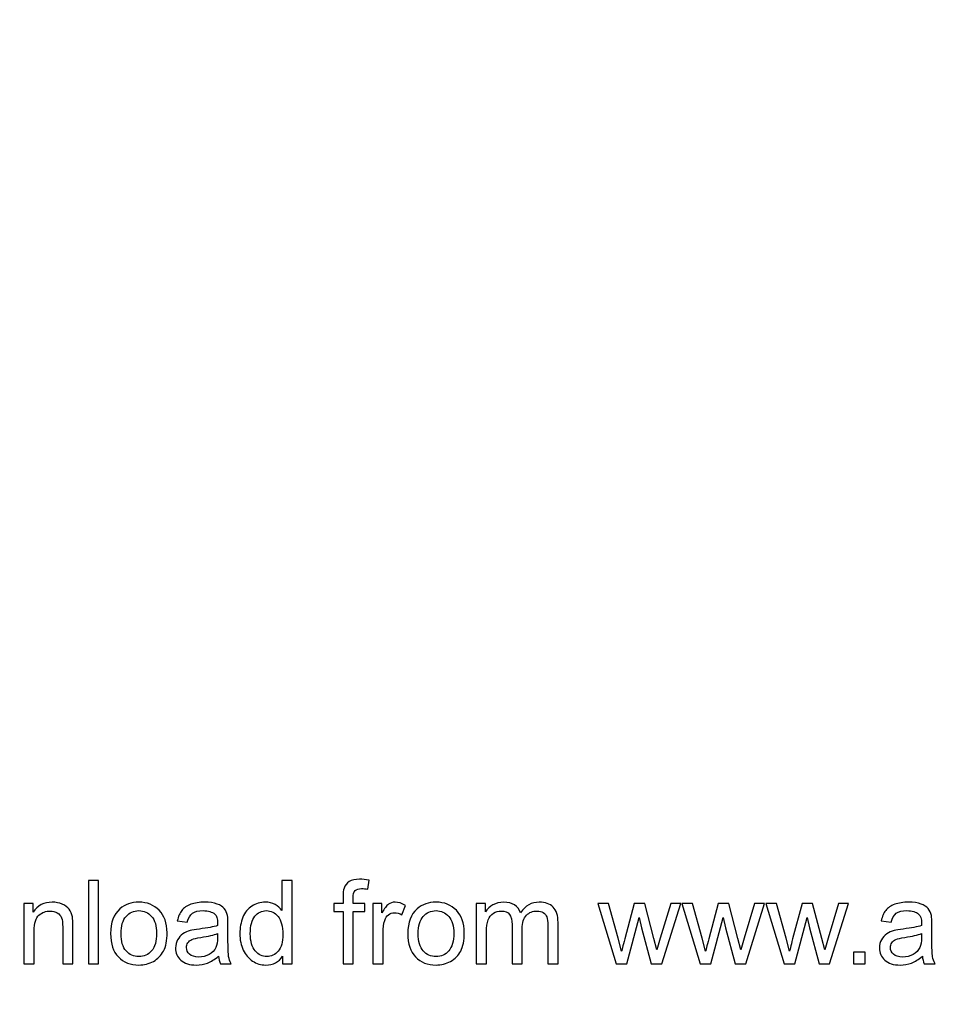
# Model space of a CAD drawing. Header units: millimetres. Extents: x -354 to 271, y -338 to 361.
# Tile 5 of 38: x -224 to -157, y -195 to -124. Entities that reach past the tile are written whole.
import ezdxf

# ---------------------------------------------------------------- set-up
doc = ezdxf.new("R2010")
doc.units = ezdxf.units.MM
doc.header["$MEASUREMENT"] = 0
doc.layers.add('Layer 1', color=7, linetype='Continuous')

msp = doc.modelspace()

# ---------------------------------------------------------------- linework, layer by layer
at = {"layer": 'Layer 1', "color": 175, "lineweight": 20}
msp.add_open_spline([(-353.4926, -301.8892), (-353.4926, -301.8892), (28.113, -301.8892), (28.113, -301.8892), (28.113, -301.8892), (28.113, -301.8892), (28.113, -51.8892), (28.113, -51.8892), (28.113, -51.8892), (28.113, -51.8892), (-353.4926, -51.8892), (-353.4926, -51.8892), (-353.4926, -51.8892), (-353.4926, -51.8892), (-353.4926, -301.8892), (-353.4926, -301.8892), (-353.4926, -301.8892), (-353.4926, -301.8892), (-353.4926, -301.8892), (-353.4926, -301.8892)], degree=3, knots=[0, 0, 0, 0, 0.1666667, 0.1666667, 0.1666667, 0.1666667, 0.3333333, 0.3333333, 0.3333333, 0.3333333, 0.5, 0.5, 0.5, 0.5, 0.6666667, 0.6666667, 0.6666667, 0.6666667, 1, 1, 1, 1], dxfattribs=at)
at = {"layer": 'Layer 1', "color": 7}
for points, knots in [([(-219.148, -192.4607), (-219.148, -192.4607), (-219.148, -186.3985), (-219.148, -186.3985), (-219.148, -186.3985), (-219.148, -186.3985), (-218.403, -186.3985), (-218.403, -186.3985), (-218.403, -186.3985), (-218.403, -186.3985), (-218.403, -192.4607), (-218.403, -192.4607), (-218.403, -192.4607), (-218.403, -192.4607), (-219.148, -192.4607), (-219.148, -192.4607)], [0, 0, 0, 0, 0.2, 0.2, 0.2, 0.2, 0.4, 0.4, 0.4, 0.4, 0.6, 0.6, 0.6, 0.6, 1, 1, 1, 1]), ([(-204.996, -192.4607), (-204.996, -192.4607), (-204.996, -191.9033), (-204.996, -191.9033), (-204.996, -191.9033), (-205.2739, -192.3365), (-205.6832, -192.5538), (-206.2236, -192.5538), (-206.2236, -192.5538), (-206.5736, -192.5538), (-206.8953, -192.4579), (-207.1874, -192.2646), (-207.1874, -192.2646), (-207.4809, -192.0726), (-207.7081, -191.8031), (-207.8704, -191.4588), (-207.8704, -191.4588), (-208.0313, -191.1131), (-208.1117, -190.7166), (-208.1117, -190.2678), (-208.1117, -190.2678), (-208.1117, -189.8304), (-208.0383, -189.4339), (-207.893, -189.0768), (-207.893, -189.0768), (-207.7462, -188.7212), (-207.5275, -188.4475), (-207.2354, -188.2584), (-207.2354, -188.2584), (-206.9447, -188.0679), (-206.6173, -187.9733), (-206.2575, -187.9733), (-206.2575, -187.9733), (-205.9922, -187.9733), (-205.7565, -188.0298), (-205.5505, -188.1413), (-205.5505, -188.1413), (-205.3445, -188.2528), (-205.1766, -188.3995), (-205.0468, -188.5787), (-205.0468, -188.5787), (-205.0468, -188.5787), (-205.0468, -186.3985), (-205.0468, -186.3985), (-205.0468, -186.3985), (-205.0468, -186.3985), (-204.3017, -186.3985), (-204.3017, -186.3985), (-204.3017, -186.3985), (-204.3017, -186.3985), (-204.3017, -192.4607), (-204.3017, -192.4607), (-204.3017, -192.4607), (-204.3017, -192.4607), (-204.996, -192.4607), (-204.996, -192.4607)], [0, 0, 0, 0, 0.0666667, 0.0666667, 0.0666667, 0.0666667, 0.1333333, 0.1333333, 0.1333333, 0.1333333, 0.2, 0.2, 0.2, 0.2, 0.2666667, 0.2666667, 0.2666667, 0.2666667, 0.3333333, 0.3333333, 0.3333333, 0.3333333, 0.4, 0.4, 0.4, 0.4, 0.4666667, 0.4666667, 0.4666667, 0.4666667, 0.5333333, 0.5333333, 0.5333333, 0.5333333, 0.6, 0.6, 0.6, 0.6, 0.6666667, 0.6666667, 0.6666667, 0.6666667, 0.7333333, 0.7333333, 0.7333333, 0.7333333, 0.8, 0.8, 0.8, 0.8, 0.8666667, 0.8666667, 0.8666667, 0.8666667, 1, 1, 1, 1]), ([(-200.5933, -192.4607), (-200.5933, -192.4607), (-200.5933, -188.6422), (-200.5933, -188.6422), (-200.5933, -188.6422), (-200.5933, -188.6422), (-201.2537, -188.6422), (-201.2537, -188.6422), (-201.2537, -188.6422), (-201.2537, -188.6422), (-201.2537, -188.0665), (-201.2537, -188.0665), (-201.2537, -188.0665), (-201.2537, -188.0665), (-200.5933, -188.0665), (-200.5933, -188.0665), (-200.5933, -188.0665), (-200.5933, -188.0665), (-200.5933, -187.6008), (-200.5933, -187.6008), (-200.5933, -187.6008), (-200.5933, -187.3059), (-200.5679, -187.0872), (-200.5157, -186.9446), (-200.5157, -186.9446), (-200.4437, -186.7527), (-200.3195, -186.5961), (-200.1389, -186.4762), (-200.1389, -186.4762), (-199.9597, -186.3562), (-199.7071, -186.2969), (-199.3826, -186.2969), (-199.3826, -186.2969), (-199.1723, -186.2969), (-198.9409, -186.3223), (-198.6869, -186.3717), (-198.6869, -186.3717), (-198.6869, -186.3717), (-198.7984, -187.0237), (-198.7984, -187.0237), (-198.7984, -187.0237), (-198.9536, -186.9969), (-199.0989, -186.9827), (-199.2372, -186.9827), (-199.2372, -186.9827), (-199.463, -186.9827), (-199.6224, -187.0307), (-199.717, -187.1267), (-199.717, -187.1267), (-199.8101, -187.2226), (-199.8567, -187.4018), (-199.8567, -187.6643), (-199.8567, -187.6643), (-199.8567, -187.6643), (-199.8567, -188.0665), (-199.8567, -188.0665), (-199.8567, -188.0665), (-199.8567, -188.0665), (-199.0016, -188.0665), (-199.0016, -188.0665), (-199.0016, -188.0665), (-199.0016, -188.0665), (-199.0016, -188.6422), (-199.0016, -188.6422), (-199.0016, -188.6422), (-199.0016, -188.6422), (-199.8482, -188.6422), (-199.8482, -188.6422), (-199.8482, -188.6422), (-199.8482, -188.6422), (-199.8482, -192.4607), (-199.8482, -192.4607), (-199.8482, -192.4607), (-199.8482, -192.4607), (-200.5933, -192.4607), (-200.5933, -192.4607)], [0, 0, 0, 0, 0.05, 0.05, 0.05, 0.05, 0.1, 0.1, 0.1, 0.1, 0.15, 0.15, 0.15, 0.15, 0.2, 0.2, 0.2, 0.2, 0.25, 0.25, 0.25, 0.25, 0.3, 0.3, 0.3, 0.3, 0.35, 0.35, 0.35, 0.35, 0.4, 0.4, 0.4, 0.4, 0.45, 0.45, 0.45, 0.45, 0.5, 0.5, 0.5, 0.5, 0.55, 0.55, 0.55, 0.55, 0.6, 0.6, 0.6, 0.6, 0.65, 0.65, 0.65, 0.65, 0.7, 0.7, 0.7, 0.7, 0.75, 0.75, 0.75, 0.75, 0.8, 0.8, 0.8, 0.8, 0.85, 0.85, 0.85, 0.85, 0.9, 0.9, 0.9, 0.9, 1, 1, 1, 1]), ([(-223.84, -192.4607), (-223.84, -192.4607), (-223.84, -188.0665), (-223.84, -188.0665), (-223.84, -188.0665), (-223.84, -188.0665), (-223.1711, -188.0665), (-223.1711, -188.0665), (-223.1711, -188.0665), (-223.1711, -188.0665), (-223.1711, -188.6902), (-223.1711, -188.6902), (-223.1711, -188.6902), (-222.8494, -188.2118), (-222.3837, -187.9733), (-221.7755, -187.9733), (-221.7755, -187.9733), (-221.5102, -187.9733), (-221.2675, -188.0213), (-221.046, -188.1159), (-221.046, -188.1159), (-220.8244, -188.2104), (-220.6579, -188.336), (-220.5479, -188.4898), (-220.5479, -188.4898), (-220.4378, -188.6436), (-220.3602, -188.8271), (-220.3164, -189.0387), (-220.3164, -189.0387), (-220.2896, -189.177), (-220.2755, -189.4183), (-220.2755, -189.7626), (-220.2755, -189.7626), (-220.2755, -189.7626), (-220.2755, -192.4607), (-220.2755, -192.4607), (-220.2755, -192.4607), (-220.2755, -192.4607), (-221.0206, -192.4607), (-221.0206, -192.4607), (-221.0206, -192.4607), (-221.0206, -192.4607), (-221.0206, -189.7909), (-221.0206, -189.7909), (-221.0206, -189.7909), (-221.0206, -189.4875), (-221.0488, -189.2603), (-221.1067, -189.1107), (-221.1067, -189.1107), (-221.1645, -188.9611), (-221.2675, -188.8412), (-221.4143, -188.7509), (-221.4143, -188.7509), (-221.561, -188.662), (-221.7346, -188.6168), (-221.9322, -188.6168), (-221.9322, -188.6168), (-222.2483, -188.6168), (-222.5206, -188.717), (-222.7506, -188.9188), (-222.7506, -188.9188), (-222.9806, -189.1192), (-223.0949, -189.5016), (-223.0949, -190.0632), (-223.0949, -190.0632), (-223.0949, -190.0632), (-223.0949, -192.4607), (-223.0949, -192.4607), (-223.0949, -192.4607), (-223.0949, -192.4607), (-223.84, -192.4607), (-223.84, -192.4607)], [0, 0, 0, 0, 0.0526316, 0.0526316, 0.0526316, 0.0526316, 0.1052632, 0.1052632, 0.1052632, 0.1052632, 0.1578947, 0.1578947, 0.1578947, 0.1578947, 0.2105263, 0.2105263, 0.2105263, 0.2105263, 0.2631579, 0.2631579, 0.2631579, 0.2631579, 0.3157895, 0.3157895, 0.3157895, 0.3157895, 0.3684211, 0.3684211, 0.3684211, 0.3684211, 0.4210526, 0.4210526, 0.4210526, 0.4210526, 0.4736842, 0.4736842, 0.4736842, 0.4736842, 0.5263158, 0.5263158, 0.5263158, 0.5263158, 0.5789474, 0.5789474, 0.5789474, 0.5789474, 0.6315789, 0.6315789, 0.6315789, 0.6315789, 0.6842105, 0.6842105, 0.6842105, 0.6842105, 0.7368421, 0.7368421, 0.7368421, 0.7368421, 0.7894737, 0.7894737, 0.7894737, 0.7894737, 0.8421053, 0.8421053, 0.8421053, 0.8421053, 0.8947368, 0.8947368, 0.8947368, 0.8947368, 1, 1, 1, 1]), ([(-217.5295, -190.2636), (-217.5295, -189.4522), (-217.3037, -188.8511), (-216.8508, -188.4602), (-216.8508, -188.4602), (-216.474, -188.1356), (-216.0125, -187.9733), (-215.4693, -187.9733), (-215.4693, -187.9733), (-214.8667, -187.9733), (-214.3728, -188.1709), (-213.989, -188.566), (-213.989, -188.566), (-213.6066, -188.9597), (-213.4147, -189.5058), (-213.4147, -190.2015), (-213.4147, -190.2015), (-213.4147, -190.7659), (-213.4993, -191.209), (-213.6687, -191.5322), (-213.6687, -191.5322), (-213.838, -191.8553), (-214.085, -192.1065), (-214.4095, -192.2857), (-214.4095, -192.2857), (-214.7327, -192.4649), (-215.0869, -192.5538), (-215.4693, -192.5538), (-215.4693, -192.5538), (-216.0845, -192.5538), (-216.5812, -192.3577), (-216.9608, -191.964), (-216.9608, -191.964), (-217.3404, -191.5703), (-217.5295, -191.003), (-217.5295, -190.2636)], [0, 0, 0, 0, 0.1, 0.1, 0.1, 0.1, 0.2, 0.2, 0.2, 0.2, 0.3, 0.3, 0.3, 0.3, 0.4, 0.4, 0.4, 0.4, 0.5, 0.5, 0.5, 0.5, 0.6, 0.6, 0.6, 0.6, 0.7, 0.7, 0.7, 0.7, 0.8, 0.8, 0.8, 0.8, 1, 1, 1, 1]), ([(-209.671, -191.9104), (-209.9476, -192.146), (-210.2143, -192.3111), (-210.4697, -192.4085), (-210.4697, -192.4085), (-210.7251, -192.5059), (-210.9988, -192.5538), (-211.2924, -192.5538), (-211.2924, -192.5538), (-211.775, -192.5538), (-212.1461, -192.4367), (-212.4057, -192.2011), (-212.4057, -192.2011), (-212.6654, -191.9668), (-212.7952, -191.6662), (-212.7952, -191.3008), (-212.7952, -191.3008), (-212.7952, -191.0863), (-212.7458, -190.8901), (-212.6484, -190.7123), (-212.6484, -190.7123), (-212.5497, -190.5345), (-212.4213, -190.3934), (-212.2632, -190.2862), (-212.2632, -190.2862), (-212.1038, -190.1789), (-211.926, -190.0971), (-211.727, -190.042), (-211.727, -190.042), (-211.5802, -190.0039), (-211.3587, -189.9673), (-211.0638, -189.9306), (-211.0638, -189.9306), (-210.4626, -189.86), (-210.0181, -189.7739), (-209.7345, -189.6752), (-209.7345, -189.6752), (-209.7317, -189.5736), (-209.7303, -189.5086), (-209.7303, -189.4818), (-209.7303, -189.4818), (-209.7303, -189.1799), (-209.8008, -188.9668), (-209.9419, -188.8426), (-209.9419, -188.8426), (-210.1324, -188.6747), (-210.4161, -188.5914), (-210.7914, -188.5914), (-210.7914, -188.5914), (-211.1428, -188.5914), (-211.4024, -188.6535), (-211.5689, -188.7763), (-211.5689, -188.7763), (-211.7369, -188.899), (-211.8596, -189.1164), (-211.9401, -189.4296), (-211.9401, -189.4296), (-211.9401, -189.4296), (-212.6682, -189.328), (-212.6682, -189.328), (-212.6682, -189.328), (-212.6019, -189.0162), (-212.4932, -188.7636), (-212.3408, -188.5717), (-212.3408, -188.5717), (-212.1884, -188.3798), (-211.9683, -188.233), (-211.6804, -188.1286), (-211.6804, -188.1286), (-211.394, -188.0256), (-211.0595, -187.9733), (-210.6813, -187.9733), (-210.6813, -187.9733), (-210.306, -187.9733), (-209.9998, -188.0171), (-209.7641, -188.106), (-209.7641, -188.106), (-209.5299, -188.1949), (-209.3563, -188.305), (-209.2462, -188.439), (-209.2462, -188.439), (-209.1362, -188.5731), (-209.0586, -188.7424), (-209.0134, -188.947), (-209.0134, -188.947), (-208.9894, -189.074), (-208.9767, -189.3026), (-208.9767, -189.6314), (-208.9767, -189.6314), (-208.9767, -189.6314), (-208.9767, -190.6192), (-208.9767, -190.6192), (-208.9767, -190.6192), (-208.9767, -191.3092), (-208.9612, -191.7453), (-208.9302, -191.9301), (-208.9302, -191.9301), (-208.9005, -192.115), (-208.8384, -192.2914), (-208.7481, -192.4607), (-208.7481, -192.4607), (-208.7481, -192.4607), (-209.5271, -192.4607), (-209.5271, -192.4607), (-209.5271, -192.4607), (-209.6018, -192.3041), (-209.6498, -192.1206), (-209.671, -191.9104)], [0, 0, 0, 0, 0.0357143, 0.0357143, 0.0357143, 0.0357143, 0.0714286, 0.0714286, 0.0714286, 0.0714286, 0.1071429, 0.1071429, 0.1071429, 0.1071429, 0.1428571, 0.1428571, 0.1428571, 0.1428571, 0.1785714, 0.1785714, 0.1785714, 0.1785714, 0.2142857, 0.2142857, 0.2142857, 0.2142857, 0.25, 0.25, 0.25, 0.25, 0.2857143, 0.2857143, 0.2857143, 0.2857143, 0.3214286, 0.3214286, 0.3214286, 0.3214286, 0.3571429, 0.3571429, 0.3571429, 0.3571429, 0.3928571, 0.3928571, 0.3928571, 0.3928571, 0.4285714, 0.4285714, 0.4285714, 0.4285714, 0.4642857, 0.4642857, 0.4642857, 0.4642857, 0.5, 0.5, 0.5, 0.5, 0.5357143, 0.5357143, 0.5357143, 0.5357143, 0.5714286, 0.5714286, 0.5714286, 0.5714286, 0.6071429, 0.6071429, 0.6071429, 0.6071429, 0.6428571, 0.6428571, 0.6428571, 0.6428571, 0.6785714, 0.6785714, 0.6785714, 0.6785714, 0.7142857, 0.7142857, 0.7142857, 0.7142857, 0.75, 0.75, 0.75, 0.75, 0.7857143, 0.7857143, 0.7857143, 0.7857143, 0.8214286, 0.8214286, 0.8214286, 0.8214286, 0.8571429, 0.8571429, 0.8571429, 0.8571429, 0.8928571, 0.8928571, 0.8928571, 0.8928571, 0.9285714, 0.9285714, 0.9285714, 0.9285714, 1, 1, 1, 1]), ([(-198.4273, -192.4607), (-198.4273, -192.4607), (-198.4273, -188.0665), (-198.4273, -188.0665), (-198.4273, -188.0665), (-198.4273, -188.0665), (-197.7584, -188.0665), (-197.7584, -188.0665), (-197.7584, -188.0665), (-197.7584, -188.0665), (-197.7584, -188.7396), (-197.7584, -188.7396), (-197.7584, -188.7396), (-197.5877, -188.4277), (-197.4296, -188.2217), (-197.2843, -188.1229), (-197.2843, -188.1229), (-197.1389, -188.0227), (-196.9795, -187.9733), (-196.8059, -187.9733), (-196.8059, -187.9733), (-196.5547, -187.9733), (-196.2993, -188.0524), (-196.0397, -188.209), (-196.0397, -188.209), (-196.0397, -188.209), (-196.3049, -188.8962), (-196.3049, -188.8962), (-196.3049, -188.8962), (-196.4856, -188.7946), (-196.6662, -188.7438), (-196.8468, -188.7438), (-196.8468, -188.7438), (-197.0091, -188.7438), (-197.1544, -188.7932), (-197.2828, -188.8906), (-197.2828, -188.8906), (-197.4113, -188.9879), (-197.503, -189.1234), (-197.558, -189.297), (-197.558, -189.297), (-197.6413, -189.5609), (-197.6822, -189.8501), (-197.6822, -190.1648), (-197.6822, -190.1648), (-197.6822, -190.1648), (-197.6822, -192.4607), (-197.6822, -192.4607), (-197.6822, -192.4607), (-197.6822, -192.4607), (-198.4273, -192.4607), (-198.4273, -192.4607)], [0, 0, 0, 0, 0.0714286, 0.0714286, 0.0714286, 0.0714286, 0.1428571, 0.1428571, 0.1428571, 0.1428571, 0.2142857, 0.2142857, 0.2142857, 0.2142857, 0.2857143, 0.2857143, 0.2857143, 0.2857143, 0.3571429, 0.3571429, 0.3571429, 0.3571429, 0.4285714, 0.4285714, 0.4285714, 0.4285714, 0.5, 0.5, 0.5, 0.5, 0.5714286, 0.5714286, 0.5714286, 0.5714286, 0.6428571, 0.6428571, 0.6428571, 0.6428571, 0.7142857, 0.7142857, 0.7142857, 0.7142857, 0.7857143, 0.7857143, 0.7857143, 0.7857143, 0.8571429, 0.8571429, 0.8571429, 0.8571429, 1, 1, 1, 1]), ([(-195.8788, -190.2636), (-195.8788, -189.4522), (-195.653, -188.8511), (-195.2001, -188.4602), (-195.2001, -188.4602), (-194.8233, -188.1356), (-194.3618, -187.9733), (-193.8186, -187.9733), (-193.8186, -187.9733), (-193.216, -187.9733), (-192.7221, -188.1709), (-192.3383, -188.566), (-192.3383, -188.566), (-191.9559, -188.9597), (-191.764, -189.5058), (-191.764, -190.2015), (-191.764, -190.2015), (-191.764, -190.7659), (-191.8486, -191.209), (-192.018, -191.5322), (-192.018, -191.5322), (-192.1873, -191.8553), (-192.4343, -192.1065), (-192.7588, -192.2857), (-192.7588, -192.2857), (-193.082, -192.4649), (-193.4362, -192.5538), (-193.8186, -192.5538), (-193.8186, -192.5538), (-194.4338, -192.5538), (-194.9305, -192.3577), (-195.3101, -191.964), (-195.3101, -191.964), (-195.6897, -191.5703), (-195.8788, -191.003), (-195.8788, -190.2636)], [0, 0, 0, 0, 0.1, 0.1, 0.1, 0.1, 0.2, 0.2, 0.2, 0.2, 0.3, 0.3, 0.3, 0.3, 0.4, 0.4, 0.4, 0.4, 0.5, 0.5, 0.5, 0.5, 0.6, 0.6, 0.6, 0.6, 0.7, 0.7, 0.7, 0.7, 0.8, 0.8, 0.8, 0.8, 1, 1, 1, 1]), ([(-190.8905, -192.4607), (-190.8905, -192.4607), (-190.8905, -188.0665), (-190.8905, -188.0665), (-190.8905, -188.0665), (-190.8905, -188.0665), (-190.2216, -188.0665), (-190.2216, -188.0665), (-190.2216, -188.0665), (-190.2216, -188.0665), (-190.2216, -188.6874), (-190.2216, -188.6874), (-190.2216, -188.6874), (-190.0848, -188.4729), (-189.9013, -188.2993), (-189.6727, -188.1695), (-189.6727, -188.1695), (-189.4441, -188.0383), (-189.1845, -187.9733), (-188.8924, -187.9733), (-188.8924, -187.9733), (-188.5678, -187.9733), (-188.3011, -188.0411), (-188.0937, -188.1751), (-188.0937, -188.1751), (-187.8862, -188.3106), (-187.7395, -188.4983), (-187.6548, -188.741), (-187.6548, -188.741), (-187.3049, -188.2288), (-186.8519, -187.9733), (-186.2931, -187.9733), (-186.2931, -187.9733), (-185.8556, -187.9733), (-185.5184, -188.0933), (-185.2841, -188.3346), (-185.2841, -188.3346), (-185.0485, -188.5759), (-184.9299, -188.947), (-184.9299, -189.448), (-184.9299, -189.448), (-184.9299, -189.448), (-184.9299, -192.4607), (-184.9299, -192.4607), (-184.9299, -192.4607), (-184.9299, -192.4607), (-185.675, -192.4607), (-185.675, -192.4607), (-185.675, -192.4607), (-185.675, -192.4607), (-185.675, -189.6949), (-185.675, -189.6949), (-185.675, -189.6949), (-185.675, -189.3986), (-185.7004, -189.1841), (-185.7484, -189.0529), (-185.7484, -189.0529), (-185.7964, -188.9216), (-185.8839, -188.8172), (-186.0123, -188.7368), (-186.0123, -188.7368), (-186.1393, -188.6563), (-186.2888, -188.6168), (-186.4596, -188.6168), (-186.4596, -188.6168), (-186.77, -188.6168), (-187.0269, -188.7198), (-187.2315, -188.9244), (-187.2315, -188.9244), (-187.4361, -189.1305), (-187.5377, -189.4593), (-187.5377, -189.9108), (-187.5377, -189.9108), (-187.5377, -189.9108), (-187.5377, -192.4607), (-187.5377, -192.4607), (-187.5377, -192.4607), (-187.5377, -192.4607), (-188.2828, -192.4607), (-188.2828, -192.4607), (-188.2828, -192.4607), (-188.2828, -192.4607), (-188.2828, -189.6088), (-188.2828, -189.6088), (-188.2828, -189.6088), (-188.2828, -189.2786), (-188.3434, -189.0303), (-188.4648, -188.8652), (-188.4648, -188.8652), (-188.5861, -188.7001), (-188.7851, -188.6168), (-189.0603, -188.6168), (-189.0603, -188.6168), (-189.2691, -188.6168), (-189.4624, -188.6719), (-189.6402, -188.7819), (-189.6402, -188.7819), (-189.818, -188.892), (-189.9465, -189.0529), (-190.0269, -189.2659), (-190.0269, -189.2659), (-190.1059, -189.4776), (-190.1454, -189.7838), (-190.1454, -190.1832), (-190.1454, -190.1832), (-190.1454, -190.1832), (-190.1454, -192.4607), (-190.1454, -192.4607), (-190.1454, -192.4607), (-190.1454, -192.4607), (-190.8905, -192.4607), (-190.8905, -192.4607)], [0, 0, 0, 0, 0.0344828, 0.0344828, 0.0344828, 0.0344828, 0.0689655, 0.0689655, 0.0689655, 0.0689655, 0.1034483, 0.1034483, 0.1034483, 0.1034483, 0.137931, 0.137931, 0.137931, 0.137931, 0.1724138, 0.1724138, 0.1724138, 0.1724138, 0.2068966, 0.2068966, 0.2068966, 0.2068966, 0.2413793, 0.2413793, 0.2413793, 0.2413793, 0.2758621, 0.2758621, 0.2758621, 0.2758621, 0.3103448, 0.3103448, 0.3103448, 0.3103448, 0.3448276, 0.3448276, 0.3448276, 0.3448276, 0.3793103, 0.3793103, 0.3793103, 0.3793103, 0.4137931, 0.4137931, 0.4137931, 0.4137931, 0.4482759, 0.4482759, 0.4482759, 0.4482759, 0.4827586, 0.4827586, 0.4827586, 0.4827586, 0.5172414, 0.5172414, 0.5172414, 0.5172414, 0.5517241, 0.5517241, 0.5517241, 0.5517241, 0.5862069, 0.5862069, 0.5862069, 0.5862069, 0.6206897, 0.6206897, 0.6206897, 0.6206897, 0.6551724, 0.6551724, 0.6551724, 0.6551724, 0.6896552, 0.6896552, 0.6896552, 0.6896552, 0.7241379, 0.7241379, 0.7241379, 0.7241379, 0.7586207, 0.7586207, 0.7586207, 0.7586207, 0.7931034, 0.7931034, 0.7931034, 0.7931034, 0.8275862, 0.8275862, 0.8275862, 0.8275862, 0.862069, 0.862069, 0.862069, 0.862069, 0.8965517, 0.8965517, 0.8965517, 0.8965517, 0.9310345, 0.9310345, 0.9310345, 0.9310345, 1, 1, 1, 1]), ([(-158.3868, -191.9104), (-158.6634, -192.146), (-158.9301, -192.3111), (-159.1855, -192.4085), (-159.1855, -192.4085), (-159.4409, -192.5059), (-159.7146, -192.5538), (-160.0082, -192.5538), (-160.0082, -192.5538), (-160.4908, -192.5538), (-160.8619, -192.4367), (-161.1215, -192.2011), (-161.1215, -192.2011), (-161.3812, -191.9668), (-161.511, -191.6662), (-161.511, -191.3008), (-161.511, -191.3008), (-161.511, -191.0863), (-161.4616, -190.8901), (-161.3642, -190.7123), (-161.3642, -190.7123), (-161.2655, -190.5345), (-161.1371, -190.3934), (-160.979, -190.2862), (-160.979, -190.2862), (-160.8196, -190.1789), (-160.6418, -190.0971), (-160.4428, -190.042), (-160.4428, -190.042), (-160.296, -190.0039), (-160.0745, -189.9673), (-159.7796, -189.9306), (-159.7796, -189.9306), (-159.1784, -189.86), (-158.7339, -189.7739), (-158.4503, -189.6752), (-158.4503, -189.6752), (-158.4475, -189.5736), (-158.4461, -189.5086), (-158.4461, -189.4818), (-158.4461, -189.4818), (-158.4461, -189.1799), (-158.5166, -188.9668), (-158.6577, -188.8426), (-158.6577, -188.8426), (-158.8482, -188.6747), (-159.1319, -188.5914), (-159.5072, -188.5914), (-159.5072, -188.5914), (-159.8586, -188.5914), (-160.1182, -188.6535), (-160.2847, -188.7763), (-160.2847, -188.7763), (-160.4527, -188.899), (-160.5754, -189.1164), (-160.6559, -189.4296), (-160.6559, -189.4296), (-160.6559, -189.4296), (-161.384, -189.328), (-161.384, -189.328), (-161.384, -189.328), (-161.3177, -189.0162), (-161.209, -188.7636), (-161.0566, -188.5717), (-161.0566, -188.5717), (-160.9042, -188.3798), (-160.6841, -188.233), (-160.3962, -188.1286), (-160.3962, -188.1286), (-160.1098, -188.0256), (-159.7753, -187.9733), (-159.3971, -187.9733), (-159.3971, -187.9733), (-159.0218, -187.9733), (-158.7156, -188.0171), (-158.4799, -188.106), (-158.4799, -188.106), (-158.2457, -188.1949), (-158.0721, -188.305), (-157.962, -188.439), (-157.962, -188.439), (-157.852, -188.5731), (-157.7744, -188.7424), (-157.7292, -188.947), (-157.7292, -188.947), (-157.7052, -189.074), (-157.6925, -189.3026), (-157.6925, -189.6314), (-157.6925, -189.6314), (-157.6925, -189.6314), (-157.6925, -190.6192), (-157.6925, -190.6192), (-157.6925, -190.6192), (-157.6925, -191.3092), (-157.677, -191.7453), (-157.646, -191.9301), (-157.646, -191.9301), (-157.6163, -192.115), (-157.5542, -192.2914), (-157.4639, -192.4607), (-157.4639, -192.4607), (-157.4639, -192.4607), (-158.2429, -192.4607), (-158.2429, -192.4607), (-158.2429, -192.4607), (-158.3176, -192.3041), (-158.3656, -192.1206), (-158.3868, -191.9104)], [0, 0, 0, 0, 0.0357143, 0.0357143, 0.0357143, 0.0357143, 0.0714286, 0.0714286, 0.0714286, 0.0714286, 0.1071429, 0.1071429, 0.1071429, 0.1071429, 0.1428571, 0.1428571, 0.1428571, 0.1428571, 0.1785714, 0.1785714, 0.1785714, 0.1785714, 0.2142857, 0.2142857, 0.2142857, 0.2142857, 0.25, 0.25, 0.25, 0.25, 0.2857143, 0.2857143, 0.2857143, 0.2857143, 0.3214286, 0.3214286, 0.3214286, 0.3214286, 0.3571429, 0.3571429, 0.3571429, 0.3571429, 0.3928571, 0.3928571, 0.3928571, 0.3928571, 0.4285714, 0.4285714, 0.4285714, 0.4285714, 0.4642857, 0.4642857, 0.4642857, 0.4642857, 0.5, 0.5, 0.5, 0.5, 0.5357143, 0.5357143, 0.5357143, 0.5357143, 0.5714286, 0.5714286, 0.5714286, 0.5714286, 0.6071429, 0.6071429, 0.6071429, 0.6071429, 0.6428571, 0.6428571, 0.6428571, 0.6428571, 0.6785714, 0.6785714, 0.6785714, 0.6785714, 0.7142857, 0.7142857, 0.7142857, 0.7142857, 0.75, 0.75, 0.75, 0.75, 0.7857143, 0.7857143, 0.7857143, 0.7857143, 0.8214286, 0.8214286, 0.8214286, 0.8214286, 0.8571429, 0.8571429, 0.8571429, 0.8571429, 0.8928571, 0.8928571, 0.8928571, 0.8928571, 0.9285714, 0.9285714, 0.9285714, 0.9285714, 1, 1, 1, 1]), ([(-216.7675, -190.265), (-216.7675, -190.8266), (-216.6447, -191.2471), (-216.3992, -191.5251), (-216.3992, -191.5251), (-216.1522, -191.8045), (-215.8432, -191.9442), (-215.4693, -191.9442), (-215.4693, -191.9442), (-215.0996, -191.9442), (-214.7919, -191.8045), (-214.545, -191.5237), (-214.545, -191.5237), (-214.2995, -191.2429), (-214.1767, -190.8153), (-214.1767, -190.241), (-214.1767, -190.241), (-214.1767, -189.6991), (-214.3009, -189.2885), (-214.5478, -189.0105), (-214.5478, -189.0105), (-214.7948, -188.7311), (-215.1024, -188.5914), (-215.4693, -188.5914), (-215.4693, -188.5914), (-215.8432, -188.5914), (-216.1522, -188.7297), (-216.3992, -189.0077), (-216.3992, -189.0077), (-216.6447, -189.2857), (-216.7675, -189.7048), (-216.7675, -190.265)], [0, 0, 0, 0, 0.1111111, 0.1111111, 0.1111111, 0.1111111, 0.2222222, 0.2222222, 0.2222222, 0.2222222, 0.3333333, 0.3333333, 0.3333333, 0.3333333, 0.4444444, 0.4444444, 0.4444444, 0.4444444, 0.5555556, 0.5555556, 0.5555556, 0.5555556, 0.6666667, 0.6666667, 0.6666667, 0.6666667, 0.7777778, 0.7777778, 0.7777778, 0.7777778, 1, 1, 1, 1]), ([(-207.3497, -190.2692), (-207.3497, -190.8309), (-207.2312, -191.25), (-206.9927, -191.528), (-206.9927, -191.528), (-206.7556, -191.8059), (-206.4748, -191.9442), (-206.1517, -191.9442), (-206.1517, -191.9442), (-205.8257, -191.9442), (-205.5491, -191.8116), (-205.3205, -191.5463), (-205.3205, -191.5463), (-205.0933, -191.281), (-204.979, -190.876), (-204.979, -190.3313), (-204.979, -190.3313), (-204.979, -189.733), (-205.0947, -189.2927), (-205.3276, -189.0119), (-205.3276, -189.0119), (-205.559, -188.7311), (-205.8454, -188.5914), (-206.1855, -188.5914), (-206.1855, -188.5914), (-206.5171, -188.5914), (-206.7937, -188.7255), (-207.0167, -188.995), (-207.0167, -188.995), (-207.2382, -189.2645), (-207.3497, -189.6893), (-207.3497, -190.2692)], [0, 0, 0, 0, 0.1111111, 0.1111111, 0.1111111, 0.1111111, 0.2222222, 0.2222222, 0.2222222, 0.2222222, 0.3333333, 0.3333333, 0.3333333, 0.3333333, 0.4444444, 0.4444444, 0.4444444, 0.4444444, 0.5555556, 0.5555556, 0.5555556, 0.5555556, 0.6666667, 0.6666667, 0.6666667, 0.6666667, 0.7777778, 0.7777778, 0.7777778, 0.7777778, 1, 1, 1, 1]), ([(-195.1168, -190.265), (-195.1168, -190.8266), (-194.994, -191.2471), (-194.7485, -191.5251), (-194.7485, -191.5251), (-194.5015, -191.8045), (-194.1925, -191.9442), (-193.8186, -191.9442), (-193.8186, -191.9442), (-193.4489, -191.9442), (-193.1412, -191.8045), (-192.8943, -191.5237), (-192.8943, -191.5237), (-192.6488, -191.2429), (-192.526, -190.8153), (-192.526, -190.241), (-192.526, -190.241), (-192.526, -189.6991), (-192.6502, -189.2885), (-192.8971, -189.0105), (-192.8971, -189.0105), (-193.1441, -188.7311), (-193.4517, -188.5914), (-193.8186, -188.5914), (-193.8186, -188.5914), (-194.1925, -188.5914), (-194.5015, -188.7297), (-194.7485, -189.0077), (-194.7485, -189.0077), (-194.994, -189.2857), (-195.1168, -189.7048), (-195.1168, -190.265)], [0, 0, 0, 0, 0.1111111, 0.1111111, 0.1111111, 0.1111111, 0.2222222, 0.2222222, 0.2222222, 0.2222222, 0.3333333, 0.3333333, 0.3333333, 0.3333333, 0.4444444, 0.4444444, 0.4444444, 0.4444444, 0.5555556, 0.5555556, 0.5555556, 0.5555556, 0.6666667, 0.6666667, 0.6666667, 0.6666667, 0.7777778, 0.7777778, 0.7777778, 0.7777778, 1, 1, 1, 1]), ([(-180.6952, -192.4607), (-180.6952, -192.4607), (-182.023, -188.0665), (-182.023, -188.0665), (-182.023, -188.0665), (-182.023, -188.0665), (-181.2441, -188.0665), (-181.2441, -188.0665), (-181.2441, -188.0665), (-181.2441, -188.0665), (-180.5428, -190.6023), (-180.5428, -190.6023), (-180.5428, -190.6023), (-180.5428, -190.6023), (-180.2944, -191.5463), (-180.2944, -191.5463), (-180.2944, -191.5463), (-180.2845, -191.4997), (-180.2083, -191.1978), (-180.0672, -190.6404), (-180.0672, -190.6404), (-180.0672, -190.6404), (-179.3715, -188.0665), (-179.3715, -188.0665), (-179.3715, -188.0665), (-179.3715, -188.0665), (-178.6081, -188.0665), (-178.6081, -188.0665), (-178.6081, -188.0665), (-178.6081, -188.0665), (-177.9463, -190.6178), (-177.9463, -190.6178), (-177.9463, -190.6178), (-177.9463, -190.6178), (-177.7304, -191.4546), (-177.7304, -191.4546), (-177.7304, -191.4546), (-177.7304, -191.4546), (-177.4778, -190.6065), (-177.4778, -190.6065), (-177.4778, -190.6065), (-177.4778, -190.6065), (-176.7186, -188.0665), (-176.7186, -188.0665), (-176.7186, -188.0665), (-176.7186, -188.0665), (-175.9947, -188.0665), (-175.9947, -188.0665), (-175.9947, -188.0665), (-175.9947, -188.0665), (-177.3734, -192.4607), (-177.3734, -192.4607), (-177.3734, -192.4607), (-177.3734, -192.4607), (-178.1439, -192.4607), (-178.1439, -192.4607), (-178.1439, -192.4607), (-178.1439, -192.4607), (-178.841, -189.8318), (-178.841, -189.8318), (-178.841, -189.8318), (-178.841, -189.8318), (-179.0174, -189.0797), (-179.0174, -189.0797), (-179.0174, -189.0797), (-179.0174, -189.0797), (-179.9064, -192.4607), (-179.9064, -192.4607), (-179.9064, -192.4607), (-179.9064, -192.4607), (-180.6952, -192.4607), (-180.6952, -192.4607)], [0, 0, 0, 0, 0.0526316, 0.0526316, 0.0526316, 0.0526316, 0.1052632, 0.1052632, 0.1052632, 0.1052632, 0.1578947, 0.1578947, 0.1578947, 0.1578947, 0.2105263, 0.2105263, 0.2105263, 0.2105263, 0.2631579, 0.2631579, 0.2631579, 0.2631579, 0.3157895, 0.3157895, 0.3157895, 0.3157895, 0.3684211, 0.3684211, 0.3684211, 0.3684211, 0.4210526, 0.4210526, 0.4210526, 0.4210526, 0.4736842, 0.4736842, 0.4736842, 0.4736842, 0.5263158, 0.5263158, 0.5263158, 0.5263158, 0.5789474, 0.5789474, 0.5789474, 0.5789474, 0.6315789, 0.6315789, 0.6315789, 0.6315789, 0.6842105, 0.6842105, 0.6842105, 0.6842105, 0.7368421, 0.7368421, 0.7368421, 0.7368421, 0.7894737, 0.7894737, 0.7894737, 0.7894737, 0.8421053, 0.8421053, 0.8421053, 0.8421053, 0.8947368, 0.8947368, 0.8947368, 0.8947368, 1, 1, 1, 1]), ([(-174.5808, -192.4607), (-174.5808, -192.4607), (-175.9086, -188.0665), (-175.9086, -188.0665), (-175.9086, -188.0665), (-175.9086, -188.0665), (-175.1297, -188.0665), (-175.1297, -188.0665), (-175.1297, -188.0665), (-175.1297, -188.0665), (-174.4284, -190.6023), (-174.4284, -190.6023), (-174.4284, -190.6023), (-174.4284, -190.6023), (-174.18, -191.5463), (-174.18, -191.5463), (-174.18, -191.5463), (-174.1701, -191.4997), (-174.0939, -191.1978), (-173.9528, -190.6404), (-173.9528, -190.6404), (-173.9528, -190.6404), (-173.2571, -188.0665), (-173.2571, -188.0665), (-173.2571, -188.0665), (-173.2571, -188.0665), (-172.4937, -188.0665), (-172.4937, -188.0665), (-172.4937, -188.0665), (-172.4937, -188.0665), (-171.8319, -190.6178), (-171.8319, -190.6178), (-171.8319, -190.6178), (-171.8319, -190.6178), (-171.616, -191.4546), (-171.616, -191.4546), (-171.616, -191.4546), (-171.616, -191.4546), (-171.3634, -190.6065), (-171.3634, -190.6065), (-171.3634, -190.6065), (-171.3634, -190.6065), (-170.6042, -188.0665), (-170.6042, -188.0665), (-170.6042, -188.0665), (-170.6042, -188.0665), (-169.8803, -188.0665), (-169.8803, -188.0665), (-169.8803, -188.0665), (-169.8803, -188.0665), (-171.259, -192.4607), (-171.259, -192.4607), (-171.259, -192.4607), (-171.259, -192.4607), (-172.0295, -192.4607), (-172.0295, -192.4607), (-172.0295, -192.4607), (-172.0295, -192.4607), (-172.7266, -189.8318), (-172.7266, -189.8318), (-172.7266, -189.8318), (-172.7266, -189.8318), (-172.903, -189.0797), (-172.903, -189.0797), (-172.903, -189.0797), (-172.903, -189.0797), (-173.792, -192.4607), (-173.792, -192.4607), (-173.792, -192.4607), (-173.792, -192.4607), (-174.5808, -192.4607), (-174.5808, -192.4607)], [0, 0, 0, 0, 0.0526316, 0.0526316, 0.0526316, 0.0526316, 0.1052632, 0.1052632, 0.1052632, 0.1052632, 0.1578947, 0.1578947, 0.1578947, 0.1578947, 0.2105263, 0.2105263, 0.2105263, 0.2105263, 0.2631579, 0.2631579, 0.2631579, 0.2631579, 0.3157895, 0.3157895, 0.3157895, 0.3157895, 0.3684211, 0.3684211, 0.3684211, 0.3684211, 0.4210526, 0.4210526, 0.4210526, 0.4210526, 0.4736842, 0.4736842, 0.4736842, 0.4736842, 0.5263158, 0.5263158, 0.5263158, 0.5263158, 0.5789474, 0.5789474, 0.5789474, 0.5789474, 0.6315789, 0.6315789, 0.6315789, 0.6315789, 0.6842105, 0.6842105, 0.6842105, 0.6842105, 0.7368421, 0.7368421, 0.7368421, 0.7368421, 0.7894737, 0.7894737, 0.7894737, 0.7894737, 0.8421053, 0.8421053, 0.8421053, 0.8421053, 0.8947368, 0.8947368, 0.8947368, 0.8947368, 1, 1, 1, 1]), ([(-168.4664, -192.4607), (-168.4664, -192.4607), (-169.7942, -188.0665), (-169.7942, -188.0665), (-169.7942, -188.0665), (-169.7942, -188.0665), (-169.0153, -188.0665), (-169.0153, -188.0665), (-169.0153, -188.0665), (-169.0153, -188.0665), (-168.314, -190.6023), (-168.314, -190.6023), (-168.314, -190.6023), (-168.314, -190.6023), (-168.0656, -191.5463), (-168.0656, -191.5463), (-168.0656, -191.5463), (-168.0557, -191.4997), (-167.9795, -191.1978), (-167.8384, -190.6404), (-167.8384, -190.6404), (-167.8384, -190.6404), (-167.1427, -188.0665), (-167.1427, -188.0665), (-167.1427, -188.0665), (-167.1427, -188.0665), (-166.3793, -188.0665), (-166.3793, -188.0665), (-166.3793, -188.0665), (-166.3793, -188.0665), (-165.7175, -190.6178), (-165.7175, -190.6178), (-165.7175, -190.6178), (-165.7175, -190.6178), (-165.5016, -191.4546), (-165.5016, -191.4546), (-165.5016, -191.4546), (-165.5016, -191.4546), (-165.249, -190.6065), (-165.249, -190.6065), (-165.249, -190.6065), (-165.249, -190.6065), (-164.4898, -188.0665), (-164.4898, -188.0665), (-164.4898, -188.0665), (-164.4898, -188.0665), (-163.7659, -188.0665), (-163.7659, -188.0665), (-163.7659, -188.0665), (-163.7659, -188.0665), (-165.1446, -192.4607), (-165.1446, -192.4607), (-165.1446, -192.4607), (-165.1446, -192.4607), (-165.9151, -192.4607), (-165.9151, -192.4607), (-165.9151, -192.4607), (-165.9151, -192.4607), (-166.6122, -189.8318), (-166.6122, -189.8318), (-166.6122, -189.8318), (-166.6122, -189.8318), (-166.7886, -189.0797), (-166.7886, -189.0797), (-166.7886, -189.0797), (-166.7886, -189.0797), (-167.6776, -192.4607), (-167.6776, -192.4607), (-167.6776, -192.4607), (-167.6776, -192.4607), (-168.4664, -192.4607), (-168.4664, -192.4607)], [0, 0, 0, 0, 0.0526316, 0.0526316, 0.0526316, 0.0526316, 0.1052632, 0.1052632, 0.1052632, 0.1052632, 0.1578947, 0.1578947, 0.1578947, 0.1578947, 0.2105263, 0.2105263, 0.2105263, 0.2105263, 0.2631579, 0.2631579, 0.2631579, 0.2631579, 0.3157895, 0.3157895, 0.3157895, 0.3157895, 0.3684211, 0.3684211, 0.3684211, 0.3684211, 0.4210526, 0.4210526, 0.4210526, 0.4210526, 0.4736842, 0.4736842, 0.4736842, 0.4736842, 0.5263158, 0.5263158, 0.5263158, 0.5263158, 0.5789474, 0.5789474, 0.5789474, 0.5789474, 0.6315789, 0.6315789, 0.6315789, 0.6315789, 0.6842105, 0.6842105, 0.6842105, 0.6842105, 0.7368421, 0.7368421, 0.7368421, 0.7368421, 0.7894737, 0.7894737, 0.7894737, 0.7894737, 0.8421053, 0.8421053, 0.8421053, 0.8421053, 0.8947368, 0.8947368, 0.8947368, 0.8947368, 1, 1, 1, 1]), ([(-209.7303, -190.2594), (-210.0012, -190.3694), (-210.4076, -190.4626), (-210.9495, -190.5388), (-210.9495, -190.5388), (-211.2571, -190.5825), (-211.4744, -190.6319), (-211.6014, -190.6869), (-211.6014, -190.6869), (-211.7284, -190.742), (-211.8258, -190.8224), (-211.8949, -190.9268), (-211.8949, -190.9268), (-211.9641, -191.0326), (-211.9993, -191.1498), (-211.9993, -191.2796), (-211.9993, -191.2796), (-211.9993, -191.4757), (-211.9245, -191.6408), (-211.7736, -191.7721), (-211.7736, -191.7721), (-211.6226, -191.9033), (-211.4024, -191.9696), (-211.1131, -191.9696), (-211.1131, -191.9696), (-210.8267, -191.9696), (-210.5713, -191.9075), (-210.3469, -191.782), (-210.3469, -191.782), (-210.124, -191.6578), (-209.9589, -191.487), (-209.8544, -191.2711), (-209.8544, -191.2711), (-209.774, -191.1032), (-209.7345, -190.8563), (-209.7345, -190.5303), (-209.7345, -190.5303), (-209.7345, -190.5303), (-209.7303, -190.2594), (-209.7303, -190.2594)], [0, 0, 0, 0, 0.0909091, 0.0909091, 0.0909091, 0.0909091, 0.1818182, 0.1818182, 0.1818182, 0.1818182, 0.2727273, 0.2727273, 0.2727273, 0.2727273, 0.3636364, 0.3636364, 0.3636364, 0.3636364, 0.4545455, 0.4545455, 0.4545455, 0.4545455, 0.5454545, 0.5454545, 0.5454545, 0.5454545, 0.6363636, 0.6363636, 0.6363636, 0.6363636, 0.7272727, 0.7272727, 0.7272727, 0.7272727, 0.8181818, 0.8181818, 0.8181818, 0.8181818, 1, 1, 1, 1]), ([(-158.4461, -190.2594), (-158.717, -190.3694), (-159.1234, -190.4626), (-159.6653, -190.5388), (-159.6653, -190.5388), (-159.9729, -190.5825), (-160.1902, -190.6319), (-160.3172, -190.6869), (-160.3172, -190.6869), (-160.4442, -190.742), (-160.5416, -190.8224), (-160.6107, -190.9268), (-160.6107, -190.9268), (-160.6799, -191.0326), (-160.7151, -191.1498), (-160.7151, -191.2796), (-160.7151, -191.2796), (-160.7151, -191.4757), (-160.6403, -191.6408), (-160.4894, -191.7721), (-160.4894, -191.7721), (-160.3384, -191.9033), (-160.1182, -191.9696), (-159.8289, -191.9696), (-159.8289, -191.9696), (-159.5425, -191.9696), (-159.2871, -191.9075), (-159.0627, -191.782), (-159.0627, -191.782), (-158.8398, -191.6578), (-158.6747, -191.487), (-158.5702, -191.2711), (-158.5702, -191.2711), (-158.4898, -191.1032), (-158.4503, -190.8563), (-158.4503, -190.5303), (-158.4503, -190.5303), (-158.4503, -190.5303), (-158.4461, -190.2594), (-158.4461, -190.2594)], [0, 0, 0, 0, 0.0909091, 0.0909091, 0.0909091, 0.0909091, 0.1818182, 0.1818182, 0.1818182, 0.1818182, 0.2727273, 0.2727273, 0.2727273, 0.2727273, 0.3636364, 0.3636364, 0.3636364, 0.3636364, 0.4545455, 0.4545455, 0.4545455, 0.4545455, 0.5454545, 0.5454545, 0.5454545, 0.5454545, 0.6363636, 0.6363636, 0.6363636, 0.6363636, 0.7272727, 0.7272727, 0.7272727, 0.7272727, 0.8181818, 0.8181818, 0.8181818, 0.8181818, 1, 1, 1, 1]), ([(-163.3976, -192.4607), (-163.3976, -192.4607), (-163.3976, -191.614), (-163.3976, -191.614), (-163.3976, -191.614), (-163.3976, -191.614), (-162.551, -191.614), (-162.551, -191.614), (-162.551, -191.614), (-162.551, -191.614), (-162.551, -192.4607), (-162.551, -192.4607), (-162.551, -192.4607), (-162.551, -192.4607), (-163.3976, -192.4607), (-163.3976, -192.4607)], [0, 0, 0, 0, 0.2, 0.2, 0.2, 0.2, 0.4, 0.4, 0.4, 0.4, 0.6, 0.6, 0.6, 0.6, 1, 1, 1, 1])]:
    msp.add_open_spline(points, degree=3, knots=knots, dxfattribs=at)

doc.saveas('drawing.dxf')
